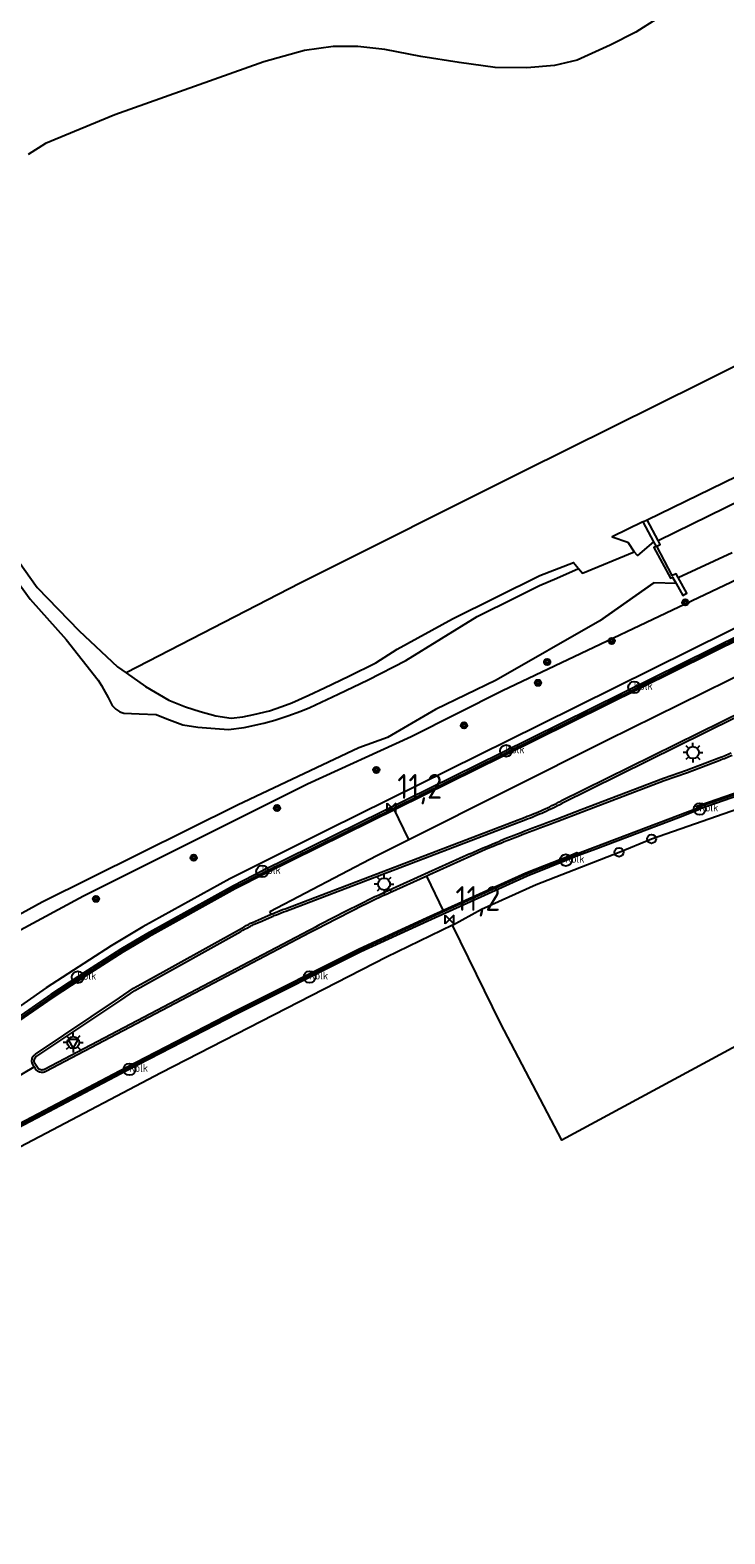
# Model space of a CAD drawing. Header units: metres. Extents: x 146197 to 147987, y 466000 to 467464.
# Tile 9 of 18: x 147599 to 147670, y 467008 to 467160. Entities that reach past the tile are written whole.
import ezdxf

# ---------------------------------------------------------------- set-up
doc = ezdxf.new("R2010")
doc.units = ezdxf.units.M
doc.header["$LTSCALE"] = 4
doc.layers.get('0').update_dxf_attribs({"linetype": 'CONTINUOUS'})
for name, color, linetype in [('G_BTD', 3, 'CONTINUOUS'), ('G_OTD', 32, 'CONTINUOUS'), ('G_OWG', 6, 'CONTINUOUS'), ('G_OWT', 6, 'CONTINUOUS'), ('G_WGD', 7, 'CONTINUOUS'), ('G_WGI', 1, 'CONTINUOUS'), ('G_WTD', 5, 'CONTINUOUS'), ('LSHD', 3, 'CONTINUOUS'), ('LWGI', 7, 'CONTINUOUS'), ('PPALHM', 10, 'CONTINUOUS'), ('PVGO', 102, 'CONTINUOUS')]:
    doc.layers.add(name, color=color, linetype=linetype)
for name, color, linetype, true_color in [('PBRD', 7, 'CONTINUOUS', 0xbd2877), ('PPAL', 7, 'CONTINUOUS', 0xbd2877), ('PPUT', 7, 'CONTINUOUS', 0xbd2877)]:
    doc.layers.add(name, color=color, linetype=linetype, true_color=true_color)
doc.styles.add('ISO', font='ISO')

# ---------------------------------------------------------------- blocks, each defined once
blk = doc.blocks.new('boom')
at = {"color": 0}
for radius in [0.315, 0.225, 0.135]:
    blk.add_circle((0, 0), radius, dxfattribs=at)
blk = doc.blocks.new('kolk')
at = {"color": 0}
blk.add_circle((0, 0), 0.6, dxfattribs=at)
at = {"color": 0, "linetype": 'Continuous', "style": 'ISO'}
blk.add_attdef('KOLK', (-0.04, -0.26), '', height=0.8, dxfattribs=at)
blk = doc.blocks.new('verkeersteller')
at = {"color": 0}
blk.add_circle((0, 0), 0.45, dxfattribs=at)
blk = doc.blocks.new('lichtmast')
at = {"color": 0}
for p, q in [((-0.6, 0), (-1, 0)), ((-0.71, 0.71), (-0.42, 0.42)), ((0, 0.6), (0, 1)), ((0.42, 0.42), (0.71, 0.71)), ((0.6, 0), (1, 0)), ((-0.42, -0.42), (-0.71, -0.71)), ((0, -0.6), (0, -1)), ((0.42, -0.42), (0.71, -0.71))]:
    blk.add_line(p, q, dxfattribs=at)
blk.add_circle((0, 0), 0.6, dxfattribs=at)
blk = doc.blocks.new('kilometerpaal')
at = {"color": 0}
for p, q in [((-0.44, 0.44), (0.44, -0.44)), ((-0.44, -0.44), (-0.44, 0.44)), ((0.44, 0.44), (-0.44, -0.44)), ((0.44, -0.44), (0.44, 0.44))]:
    blk.add_line(p, q, dxfattribs=at)
at = {"color": 0, "style": 'ISO'}
blk.add_attdef('KILOMETERPAAL', (0.59, 0.87), '', height=2.5, dxfattribs=at)
blk = doc.blocks.new('verkeersbord')
at = {"color": 0}
for p, q in [((0.5, 0.32), (-0.5, 0.32)), ((-0.5, 0.32), (0, -0.6)), ((0, -0.6), (0.5, 0.32))]:
    blk.add_line(p, q, dxfattribs=at)

msp = doc.modelspace()

# ---------------------------------------------------------------- linework, layer by layer
at = {"layer": 'G_BTD', "linetype": 'Continuous', "transparency": 33554687}
msp.add_lwpolyline([(147685.455, 467064.889), (147653.056, 467047.382), (147646.848, 467059.198), (147641.984, 467069.127)], dxfattribs=at)
at = {"layer": 'G_OTD', "linetype": 'Continuous', "transparency": 33554687}
for points in [[(147739.661, 467241.581), (147738.783, 467207.701), (147737.328, 467159.037), (147706.901, 467143.829), (147692.191, 467136.452), (147667.213, 467123.954), (147649.136, 467115), (147626.585, 467103.695), (147608.963, 467094.625)], [(147662.673, 467160.765), (147660.551, 467159.431), (147657.943, 467158.097), (147654.607, 467156.581), (147652.302, 467156.035), (147649.513, 467155.792), (147646.298, 467155.853), (147642.659, 467156.338), (147638.778, 467156.944), (147635.139, 467157.672), (147632.41, 467157.975), (147629.923, 467157.975), (147627.012, 467157.551), (147622.888, 467156.399), (147607.847, 467151.062), (147600.812, 467148.15), (147599.053, 467147.059)], [(147661.257, 467109.903), (147661.669, 467110.104)]]:
    msp.add_lwpolyline(points, dxfattribs=at)
at = {"layer": 'G_OWG', "linetype": 'Continuous', "transparency": 33554687}
for points in [[(147675.022, 467101.347), (147669.903, 467098.803), (147650.786, 467089.343), (147629.375, 467078.776), (147619.457, 467073.82), (147610.673, 467068.96), (147607.464, 467067.032), (147600.892, 467062.786), (147595.985, 467059.384), (147591.886, 467056.448), (147583.133, 467050.745), (147581.74, 467049.896), (147579.4, 467048.469), (147576.265, 467046.684), (147573.664, 467045.225), (147570.64, 467043.619), (147565.153, 467040.718), (147551.206, 467033.366), (147539.349, 467026.89)], [(147641.984, 467069.127), (147644.928, 467070.735), (147650.441, 467073.226), (147658.841, 467076.496), (147662.13, 467077.843), (147673.835, 467081.941), (147679.773, 467083.695)], [(147641.984, 467069.127), (147635.325, 467065.895), (147612.515, 467054.185), (147587.88, 467041.23), (147567.367, 467030.505), (147554.187, 467023.614), (147495.901, 466992.884), (147495.878, 466992.872), (147487.25, 466988.477), (147485.641, 466985.553)]]:
    msp.add_lwpolyline(points, dxfattribs=at)
at = {"layer": 'G_OWT', "linetype": 'Continuous', "transparency": 33554687}
for points in [[(147661.669, 467110.104), (147704.28, 467130.849), (147769.848, 467163.624)], [(147574.262, 467144.426), (147575.456, 467141.761), (147577.003, 467139.11), (147585.803, 467124.277), (147588.779, 467119.583), (147597.508, 467106.727), (147599.98, 467103.251), (147604.226, 467098.879), (147608.093, 467095.237), (147608.963, 467094.625)], [(147661.257, 467109.903), (147658.14, 467108.386), (147659.717, 467107.862), (147660.378, 467106.884)], [(147661.257, 467109.903), (147662.321, 467107.885)], [(147662.79, 467108.031), (147661.669, 467110.104)], [(147608.963, 467094.625), (147610.928, 467093.245), (147613.309, 467091.864), (147614.989, 467091.205), (147616.47, 467090.724), (147618.064, 467090.278), (147619.597, 467090.05), (147620.787, 467090.201), (147621.909, 467090.409), (147623.488, 467090.799), (147624.716, 467091.225), (147625.726, 467091.602), (147627.47, 467092.389), (147629.046, 467093.103), (147631.511, 467094.288), (147634.242, 467095.636), (147636.382, 467097.027), (147641.982, 467100.091), (147650.838, 467104.484), (147654.231, 467105.784), (147654.735, 467105.194)], [(147671.488, 467104.42), (147647.05, 467092.819), (147637.796, 467088.174), (147627.311, 467083.363), (147604.672, 467072.051), (147590.998, 467064.7), (147581.276, 467059.474), (147553.787, 467045.196), (147526.205, 467030.7), (147501.136, 467017.617), (147475.953, 467004.731)], [(147664.603, 467103.684), (147665.284, 467102.458), (147665.699, 467102.677), (147664.827, 467104.278)]]:
    msp.add_lwpolyline(points, dxfattribs=at)
at = {"layer": 'G_WGD', "linetype": 'Continuous', "transparency": 33554687}
for points in [[(147637.589, 467077.783), (147657.613, 467087.828), (147687.153, 467102.4), (147707.913, 467112.693), (147726.92, 467122.011)], [(147673.906, 467099.635), (147671.418, 467098.408), (147646.998, 467086.324), (147636.062, 467080.93)], [(147676.999, 467093.514), (147676.218, 467093.13), (147652.949, 467081.656)], [(147681, 467085.597), (147674.651, 467083.728), (147667.067, 467081.114), (147666.741, 467080.931), (147664.774, 467080.164), (147656.415, 467076.996), (147654.649, 467076.345), (147654.002, 467076.073), (147649.473, 467074.261), (147641.129, 467070.49)], [(147669.032, 467085.769), (147665.759, 467084.534), (147663.411, 467083.715), (147655.104, 467080.545), (147652.655, 467079.608)], [(147636.062, 467080.93), (147623.005, 467074.49), (147619.94, 467072.915), (147611.183, 467068.07), (147608.558, 467066.513), (147605.186, 467064.357), (147601.464, 467061.934), (147596.576, 467058.545), (147592.465, 467055.601), (147583.68, 467049.877), (147579.384, 467047.258), (147574.156, 467044.324), (147568.829, 467041.496), (147549.25, 467031.225)], [(147637.589, 467077.783), (147636.062, 467080.93)], [(147638.499, 467075.909), (147649.328, 467080.039)], [(147623.512, 467070.502), (147634.341, 467076.154), (147637.589, 467077.783)], [(147643.833, 467076.103), (147639.652, 467074.213), (147639.382, 467074.09)], [(147625.049, 467070.78), (147638.499, 467075.909)], [(147639.382, 467074.09), (147635.653, 467072.397)], [(147641.129, 467070.49), (147639.382, 467074.09)], [(147641.129, 467070.49), (147639.415, 467069.715), (147632.63, 467066.599), (147620.104, 467060.336), (147608.997, 467054.607), (147589.972, 467044.586), (147563.358, 467030.646), (147552.536, 467024.96)], [(147621.771, 467069.403), (147622.674, 467069.801), (147623.636, 467070.221)], [(147623.636, 467070.221), (147623.512, 467070.502)], [(147599.796, 467056.068), (147608.287, 467061.758), (147609.735, 467062.74), (147610.827, 467063.346), (147620.447, 467068.695)], [(147627.609, 467068.369), (147600.843, 467054.316)], [(147550.842, 467028.19), (147552.67, 467029.153), (147586.713, 467047.133), (147599.662, 467054.799)], [(147599.662, 467054.799), (147599.533, 467055.016)], [(147599.791, 467054.583), (147599.662, 467054.799)]]:
    msp.add_lwpolyline(points, dxfattribs=at)
for points in [[(147670.27, 467086.266, -0.005428), (147669.032, 467085.769)], [(147650.242, 467080.401, 0.0077519), (147651.145, 467080.788)], [(147651.145, 467080.788, 0.0080263), (147652.053, 467081.209)], [(147652.053, 467081.209, 0.0080389), (147652.949, 467081.656)], [(147652.655, 467079.608, 0.006085), (147646.871, 467077.391)], [(147649.328, 467080.039, 0.0064236), (147650.242, 467080.401)], [(147646.871, 467077.391, 0.0111425), (147643.833, 467076.103)], [(147635.653, 467072.397, 0.0093955), (147632.862, 467071.063)], [(147623.636, 467070.221, -0.0072599), (147624.086, 467070.408)], [(147624.086, 467070.408, -0.0039634), (147625.049, 467070.78)], [(147632.862, 467071.063, 0.0049237), (147627.609, 467068.369)], [(147620.447, 467068.695, -0.0077592), (147621.355, 467069.2)], [(147621.355, 467069.2, -0.0212634), (147621.771, 467069.403)], [(147599.438, 467055.297, -0.0941844), (147599.454, 467055.594)], [(147599.533, 467055.016, -0.0959471), (147599.438, 467055.297)], [(147599.454, 467055.594, -0.0931942), (147599.579, 467055.864)], [(147599.579, 467055.864, -0.0926216), (147599.796, 467056.068)], [(147600.001, 467054.368, -0.0964307), (147599.791, 467054.583)], [(147600.275, 467054.244, -0.0952108), (147600.001, 467054.368)], [(147600.566, 467054.228, -0.0892664), (147600.275, 467054.244)], [(147600.843, 467054.316, -0.0925518), (147600.566, 467054.228)]]:
    msp.add_lwpolyline(points, format="xyb", dxfattribs=at)
at = {"layer": 'G_WGI', "linetype": 'Continuous', "transparency": 33554687}
for points in [[(147673.816, 467099.813), (147671.329, 467098.587), (147646.909, 467086.503), (147622.915, 467074.669), (147619.846, 467073.091), (147611.084, 467068.244), (147608.453, 467066.683), (147605.078, 467064.525), (147601.352, 467062.1), (147596.461, 467058.708), (147592.352, 467055.766), (147583.573, 467050.046), (147579.283, 467047.431), (147574.06, 467044.5), (147568.735, 467041.673), (147540.88, 467026.98), (147539.959, 467026.506), (147540.03, 467026.389)], [(147677.112, 467093.291), (147676.328, 467092.906), (147653.062, 467081.433)], [(147681.092, 467085.416), (147674.712, 467083.537), (147667.149, 467080.931), (147666.814, 467080.745), (147664.846, 467079.977), (147656.485, 467076.809), (147654.727, 467076.161), (147654.078, 467075.888), (147649.551, 467074.077), (147639.498, 467069.533), (147632.716, 467066.419), (147620.195, 467060.158), (147609.089, 467054.43), (147590.065, 467044.409), (147563.451, 467030.469), (147544.491, 467020.524), (147543.558, 467020.01)], [(147668.943, 467086.003), (147665.671, 467084.768), (147663.322, 467083.949), (147655.015, 467080.779), (147652.568, 467079.843)], [(147625.138, 467070.546), (147649.417, 467079.805)], [(147643.73, 467076.331), (147639.549, 467074.441), (147635.549, 467072.625)], [(147621.872, 467069.174), (147622.774, 467069.572), (147623.736, 467069.992)], [(147599.932, 467055.858), (147608.427, 467061.551), (147609.866, 467062.527), (147610.948, 467063.128), (147620.57, 467068.478)], [(147627.493, 467068.59), (147600.726, 467054.537)], [(147600.002, 467054.717), (147599.749, 467055.141)]]:
    msp.add_lwpolyline(points, dxfattribs=at)
for points in [[(147670.174, 467086.497, -0.0064397), (147668.943, 467086.003)], [(147650.337, 467080.169, 0.0070298), (147651.247, 467080.56)], [(147651.247, 467080.56, 0.0076146), (147652.162, 467080.984)], [(147652.162, 467080.984, 0.0071196), (147653.062, 467081.433)], [(147652.568, 467079.843, 0.0059865), (147646.779, 467077.623)], [(147649.417, 467079.805, 0.0063827), (147650.337, 467080.169)], [(147643.73, 467076.331, -0.0114567), (147646.779, 467077.623)], [(147635.549, 467072.625, 0.0090904), (147632.75, 467071.287)], [(147623.736, 467069.992, -0.0089929), (147624.178, 467070.175)], [(147624.178, 467070.175, -0.0045316), (147625.138, 467070.546)], [(147632.75, 467071.287, 0.0049314), (147627.493, 467068.59)], [(147620.57, 467068.478, -0.0074273), (147621.473, 467068.98)], [(147621.473, 467068.98, -0.0190628), (147621.872, 467069.174)], [(147599.686, 467055.331, -0.1019063), (147599.697, 467055.534)], [(147599.749, 467055.141, -0.0932009), (147599.686, 467055.331)], [(147599.697, 467055.534, -0.096842), (147599.782, 467055.718)], [(147599.782, 467055.718, -0.0964381), (147599.932, 467055.858)], [(147600.144, 467054.572, -0.0872156), (147600.002, 467054.717)], [(147600.334, 467054.487, -0.0933433), (147600.144, 467054.572)], [(147600.534, 467054.476, -0.0941867), (147600.334, 467054.487)], [(147600.726, 467054.537, -0.0924618), (147600.534, 467054.476)]]:
    msp.add_lwpolyline(points, format="xyb", dxfattribs=at)
at = {"layer": 'G_WTD', "linetype": 'Continuous', "transparency": 33554687}
for points in [[(147662.79, 467108.031), (147705.266, 467128.806)], [(147592.488, 467111.392), (147599.268, 467102.083), (147602.895, 467098.004), (147606.134, 467093.906), (147606.473, 467093.344), (147606.69, 467092.984), (147607.165, 467092.128), (147607.572, 467091.319), (147607.916, 467090.956), (147608.34, 467090.707), (147608.728, 467090.549), (147610.304, 467090.492), (147612.004, 467090.413), (147613.08, 467089.98), (147614.723, 467089.371), (147616.217, 467089.133), (147617.977, 467089.001), (147619.334, 467088.911), (147620.91, 467089.102), (147622.895, 467089.561), (147624.03, 467089.862), (147625.342, 467090.272), (147626.641, 467090.754), (147627.547, 467091.144), (147630.411, 467092.462), (147633.447, 467093.926), (147637.265, 467095.874), (147644.488, 467100.316), (147648.352, 467102.244), (147650.783, 467103.46), (147652.559, 467104.21), (147654.735, 467105.194)], [(147662.321, 467107.885), (147660.702, 467106.492), (147660.378, 467106.884)], [(147662.321, 467107.885), (147662.584, 467107.409), (147662.374, 467107.295), (147664.042, 467104.192), (147664.265, 467104.303), (147664.603, 467103.684)], [(147664.827, 467104.278), (147664.622, 467104.654), (147664.231, 467104.462), (147662.656, 467107.432), (147663.013, 467107.619), (147662.79, 467108.031)], [(147654.735, 467105.194), (147655.149, 467104.708), (147660.378, 467106.884)], [(147664.827, 467104.278), (147670.277, 467106.816)], [(147664.603, 467103.684), (147662.348, 467103.737), (147656.903, 467099.882), (147646.425, 467093.909), (147640.284, 467090.921), (147635.431, 467088.111), (147632.521, 467087.062), (147620.248, 467081.237), (147600.484, 467071.431), (147590.25, 467065.838), (147576.943, 467058.565), (147550.097, 467044.652), (147525.005, 467031.502), (147498.549, 467017.984), (147475.376, 467005.843)]]:
    msp.add_lwpolyline(points, dxfattribs=at)
at = {"layer": 'LSHD', "linetype": 'Continuous', "lineweight": -3, "transparency": 33554687}
for points in [[(147739.262, 467226.18), (147738.783, 467207.701), (147737.328, 467159.037), (147706.901, 467143.829), (147692.191, 467136.452), (147667.213, 467123.954), (147649.136, 467115), (147626.585, 467103.695), (147608.963, 467094.625)], [(147656.903, 467099.882), (147662.348, 467103.737)]]:
    msp.add_lwpolyline(points, dxfattribs=at)
at = {"layer": 'LWGI', "transparency": 33554687}
for points in [[(147673.974, 467099.501), (147671.484, 467098.274), (147647.064, 467086.19), (147623.072, 467074.356), (147620.011, 467072.783), (147611.258, 467067.94), (147608.637, 467066.385), (147605.267, 467064.231), (147601.548, 467061.809), (147596.662, 467058.422), (147592.55, 467055.477), (147583.76, 467049.75), (147579.462, 467047.13), (147574.229, 467044.193), (147568.899, 467041.363), (147549.324, 467031.084)], [(147666.741, 467080.931), (147666.691, 467081.143), (147667.013, 467081.254), (147674.605, 467083.871), (147680.931, 467085.733)], [(147552.475, 467025.077), (147563.288, 467030.779), (147589.902, 467044.719), (147608.928, 467054.74), (147620.036, 467060.47), (147632.565, 467066.734), (147639.353, 467069.852), (147649.414, 467074.399), (147653.949, 467076.213), (147654.585, 467076.468), (147654.649, 467076.345)]]:
    msp.add_lwpolyline(points, dxfattribs=at)

# ---------------------------------------------------------------- block references
at = {"layer": 'PBRD', "transparency": 33554687}
msp.add_blockref('verkeersbord', (147603.62, 467057.25), dxfattribs=at)
at = {"layer": 'PPAL', "transparency": 33554687}
for name, p in [('lichtmast', (147666.317, 467086.569)), ('verkeersteller', (147662.13, 467077.843)), ('verkeersteller', (147658.841, 467076.496)), ('lichtmast', (147635.072, 467073.269)), ('lichtmast', (147603.62, 467057.25))]:
    msp.add_blockref(name, p, dxfattribs=at)
at = {"layer": 'PPALHM', "transparency": 33554687}
for p in [(147635.816, 467081.032), (147641.7, 467069.699)]:
    msp.add_blockref('kilometerpaal', p, dxfattribs=at).add_auto_attribs({'KILOMETERPAAL': '11,2'})
at = {"layer": 'PPUT', "transparency": 33554687}
for p in [(147660.376, 467093.171), (147647.408, 467086.748), (147667.01, 467080.871), (147653.467, 467075.692), (147622.743, 467074.557), (147604.079, 467063.859), (147627.535, 467063.885), (147609.315, 467054.541)]:
    msp.add_blockref('kolk', p, dxfattribs=at).add_auto_attribs({'KOLK': 'Kolk'})
at = {"layer": 'PVGO', "transparency": 33554687}
for p in [(147665.546, 467101.757), (147658.099, 467097.863), (147651.572, 467095.735), (147650.646, 467093.625), (147643.165, 467089.317), (147634.281, 467084.816), (147624.24, 467080.959), (147615.815, 467075.934), (147605.925, 467071.778)]:
    msp.add_blockref('boom', p, dxfattribs=at)

doc.saveas('drawing.dxf')
